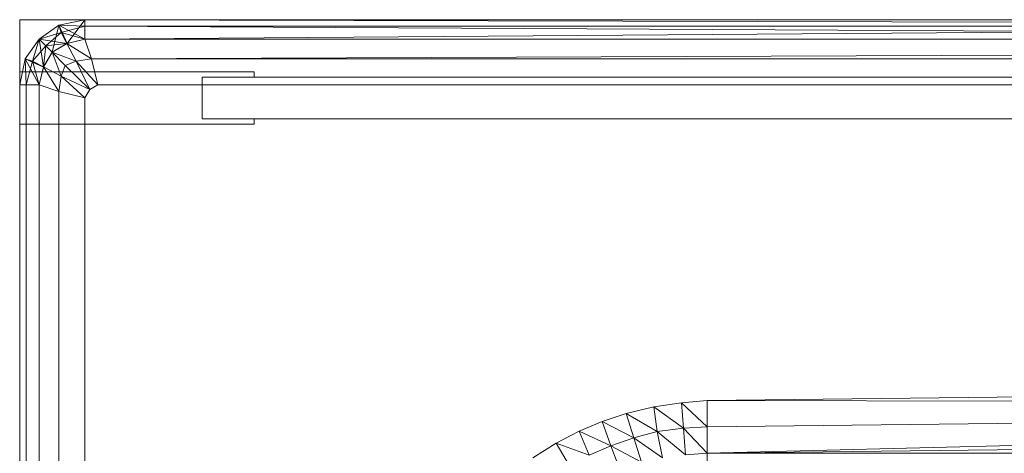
# Model space of a CAD drawing. Header units: metres. Extents: x 391.1 to 427.5, y 12.7 to 28.4.
# Tile 103 of 240: x 408.1417 to 408.2929, y 21.6143 to 21.6807. Entities that reach past the tile are written whole.
import ezdxf

# ---------------------------------------------------------------- set-up
doc = ezdxf.new("R2010")
doc.units = ezdxf.units.M
doc.layers.add('02_MOBILIARIO', color=7, linetype='Continuous', lineweight=18)
doc.layers.add('Mobiliario', color=7, linetype='Continuous', lineweight=18)

# ---------------------------------------------------------------- blocks, each defined once
blk = doc.blocks.new('Family - Plats de dutxa PS-1-153387-01_ENLLUMENAT_PS1')
at = {"layer": '02_MOBILIARIO', "color": 253, "true_color": 0xaaaaaa}
for p, q in [((0.01, 0.80026), (0.01, 0.00026)), ((0.81, 0.80026), (0.01, 0.80026)), ((0.01, 0.80026), (0.01, 0.00026)), ((0.81, 0.80026), (0.01, 0.80026)), ((0.01599, 0.79941), (0.02, 0.80026)), ((0.02, 0.80026), (0.01599, 0.79941)), ((0.02, 0.80026), (0.01599, 0.79941)), ((0.01599, 0.79941), (0.02, 0.80026)), ((0.01602, 0.79943), (0.02, 0.80026)), ((0.01602, 0.79943), (0.02, 0.80026)), ((0.01602, 0.79943), (0.02, 0.80026)), ((0.02, 0.80026), (0.01602, 0.79943)), ((0.02, 0.80026), (0.01602, 0.79943)), ((0.01726, 0.79662), (0.02, 0.80026)), ((0.02, 0.80026), (0.01726, 0.79662)), ((0.02, 0.80026), (0.51, 0.80026)), ((0.02, 0.79726), (0.02, 0.80026)), ((0.02, 0.80026), (0.51, 0.80026)), ((0.02, 0.80026), (0.02, 0.79726)), ((0.02, 0.79926), (0.02, 0.80026)), ((0.41, 0.79926), (0.02, 0.80026)), ((0.02, 0.79926), (0.02, 0.80026)), ((0.41, 0.80026), (0.02, 0.80026)), ((0.41, 0.79926), (0.02, 0.80026)), ((0.41, 0.80026), (0.02, 0.79726)), ((0.02, 0.79726), (0.02, 0.80026)), ((0.02, 0.79726), (0.41, 0.80026)), ((0.02, 0.80026), (0.41, 0.80026)), ((0.02, 0.80026), (0.41, 0.79926)), ((0.02, 0.80026), (0.41, 0.79926)), ((0.01602, 0.79943), (0.013, 0.79726)), ((0.013, 0.79726), (0.01602, 0.79943)), ((0.01602, 0.79943), (0.013, 0.79726)), ((0.013, 0.79726), (0.01599, 0.79941)), ((0.01599, 0.79941), (0.013, 0.79726)), ((0.013, 0.79726), (0.01599, 0.79941)), ((0.013, 0.79726), (0.01599, 0.79941)), ((0.01599, 0.79941), (0.013, 0.79726)), ((0.013, 0.79726), (0.01638, 0.7983)), ((0.01638, 0.7983), (0.013, 0.79726)), ((0.014, 0.79626), (0.01638, 0.7983)), ((0.01638, 0.7983), (0.014, 0.79626)), ((0.015, 0.79526), (0.01602, 0.79943)), ((0.01602, 0.79943), (0.015, 0.79526)), ((0.01599, 0.79941), (0.01602, 0.79943)), ((0.01602, 0.79943), (0.01599, 0.79941)), ((0.01599, 0.79941), (0.01602, 0.79943)), ((0.01599, 0.79941), (0.01638, 0.7983)), ((0.01599, 0.79941), (0.02, 0.79926)), ((0.02, 0.79926), (0.01599, 0.79941)), ((0.01638, 0.7983), (0.01599, 0.79941)), ((0.01724, 0.79661), (0.01602, 0.79943)), ((0.01602, 0.79943), (0.02, 0.79726)), ((0.01602, 0.79943), (0.01726, 0.79662)), ((0.01726, 0.79662), (0.01602, 0.79943)), ((0.01638, 0.7983), (0.02, 0.79926)), ((0.02, 0.79926), (0.01638, 0.7983)), ((0.01638, 0.7983), (0.01724, 0.79661)), ((0.01638, 0.7983), (0.02, 0.79726)), ((0.02, 0.79726), (0.01638, 0.7983)), ((0.01724, 0.79661), (0.01638, 0.7983)), ((0.02, 0.79726), (0.02, 0.79926)), ((0.41, 0.79926), (0.02, 0.79926)), ((0.41, 0.79726), (0.02, 0.79926)), ((0.02, 0.79726), (0.02, 0.79926)), ((0.41, 0.79726), (0.02, 0.79926)), ((0.41, 0.79926), (0.02, 0.79926)), ((0.013, 0.79726), (0.01083, 0.79424)), ((0.013, 0.79726), (0.01083, 0.79424)), ((0.013, 0.79726), (0.01083, 0.79424)), ((0.01083, 0.79424), (0.013, 0.79726)), ((0.01083, 0.79424), (0.013, 0.79726)), ((0.01085, 0.79427), (0.013, 0.79726)), ((0.01085, 0.79427), (0.013, 0.79726)), ((0.013, 0.79726), (0.01085, 0.79427)), ((0.01196, 0.79388), (0.013, 0.79726)), ((0.013, 0.79726), (0.01196, 0.79388)), ((0.015, 0.79526), (0.013, 0.79726)), ((0.013, 0.79726), (0.01724, 0.79661)), ((0.01364, 0.79302), (0.013, 0.79726)), ((0.013, 0.79726), (0.01364, 0.793)), ((0.015, 0.79526), (0.013, 0.79726)), ((0.01364, 0.793), (0.013, 0.79726)), ((0.015, 0.79526), (0.013, 0.79726)), ((0.014, 0.79626), (0.013, 0.79726)), ((0.013, 0.79726), (0.014, 0.79626)), ((0.02, 0.79726), (0.01724, 0.79661)), ((0.02, 0.79726), (0.01724, 0.79661)), ((0.01724, 0.79661), (0.02, 0.79726)), ((0.02, 0.79726), (0.01726, 0.79662)), ((0.51, 0.79726), (0.02, 0.79726)), ((0.021, 0.79426), (0.02, 0.79726)), ((0.02, 0.79726), (0.021, 0.79426)), ((0.02, 0.79726), (0.41, 0.79726)), ((0.02, 0.79726), (0.41, 0.79726)), ((0.41, 0.79726), (0.02, 0.79726)), ((0.8, 0.79726), (0.021, 0.79426)), ((0.021, 0.79426), (0.8, 0.79726)), ((0.014, 0.79626), (0.01196, 0.79388)), ((0.01196, 0.79388), (0.014, 0.79626)), ((0.01364, 0.79302), (0.014, 0.79626)), ((0.014, 0.79626), (0.01364, 0.79302)), ((0.015, 0.79526), (0.01364, 0.79302)), ((0.015, 0.79526), (0.01364, 0.793)), ((0.015, 0.79526), (0.01364, 0.79302)), ((0.01364, 0.79302), (0.015, 0.79526)), ((0.014, 0.79626), (0.01724, 0.79661)), ((0.01724, 0.79661), (0.014, 0.79626)), ((0.015, 0.79526), (0.014, 0.79626)), ((0.014, 0.79626), (0.015, 0.79526)), ((0.01726, 0.79662), (0.015, 0.79526)), ((0.01724, 0.79661), (0.015, 0.79526)), ((0.01724, 0.79661), (0.015, 0.79526)), ((0.015, 0.79526), (0.01724, 0.79661)), ((0.015, 0.79526), (0.017, 0.79326)), ((0.015, 0.79526), (0.01868, 0.79388)), ((0.01868, 0.79388), (0.015, 0.79526)), ((0.01637, 0.79158), (0.015, 0.79526)), ((0.017, 0.79326), (0.015, 0.79526)), ((0.015, 0.79526), (0.01637, 0.79158)), ((0.01724, 0.79661), (0.01868, 0.79388)), ((0.01724, 0.79661), (0.021, 0.79426)), ((0.021, 0.79426), (0.01724, 0.79661)), ((0.01868, 0.79388), (0.01724, 0.79661)), ((0.01, 0.79026), (0.01085, 0.79427)), ((0.01, 0.79026), (0.01085, 0.79427)), ((0.01085, 0.79427), (0.01, 0.79026)), ((0.01, 0.79026), (0.01085, 0.79427)), ((0.01085, 0.79427), (0.01, 0.79026)), ((0.01, 0.79026), (0.01083, 0.79424)), ((0.01083, 0.79424), (0.01, 0.79026)), ((0.01083, 0.79424), (0.01, 0.79026)), ((0.01, 0.79026), (0.01083, 0.79424)), ((0.01085, 0.79427), (0.01083, 0.79424)), ((0.01083, 0.79424), (0.01085, 0.79427)), ((0.01085, 0.79427), (0.01083, 0.79424)), ((0.01083, 0.79424), (0.01364, 0.79302)), ((0.013, 0.79026), (0.01083, 0.79424)), ((0.01083, 0.79424), (0.01364, 0.793)), ((0.01083, 0.79424), (0.013, 0.79026)), ((0.01364, 0.793), (0.01083, 0.79424)), ((0.013, 0.79026), (0.01083, 0.79424)), ((0.011, 0.79026), (0.01085, 0.79427)), ((0.01196, 0.79388), (0.01085, 0.79427)), ((0.01085, 0.79427), (0.011, 0.79026)), ((0.01085, 0.79427), (0.01196, 0.79388)), ((0.011, 0.79026), (0.01196, 0.79388)), ((0.01196, 0.79388), (0.011, 0.79026)), ((0.01196, 0.79388), (0.01364, 0.79302)), ((0.013, 0.79026), (0.01196, 0.79388)), ((0.01364, 0.79302), (0.01196, 0.79388)), ((0.01196, 0.79388), (0.013, 0.79026)), ((0.017, 0.79326), (0.01868, 0.79388)), ((0.01868, 0.79388), (0.017, 0.79326)), ((0.01868, 0.79388), (0.021, 0.79426)), ((0.021, 0.79426), (0.01868, 0.79388)), ((0.01868, 0.79388), (0.02077, 0.78954)), ((0.01868, 0.79388), (0.022, 0.79026)), ((0.022, 0.79026), (0.01868, 0.79388)), ((0.02077, 0.78954), (0.01868, 0.79388)), ((0.022, 0.79026), (0.021, 0.79426)), ((0.022, 0.79026), (0.021, 0.79426)), ((0.021, 0.79426), (0.41, 0.79426)), ((0.41, 0.79426), (0.021, 0.79426)), ((0.01, 0.78426), (0.01, 0.79226)), ((0.01, 0.79226), (0.046, 0.79226)), ((0.01364, 0.79302), (0.013, 0.79026)), ((0.01364, 0.79302), (0.013, 0.79026)), ((0.013, 0.79026), (0.01364, 0.79302)), ((0.01364, 0.793), (0.013, 0.79026)), ((0.016, 0.78926), (0.01364, 0.79302)), ((0.01637, 0.79158), (0.01364, 0.79302)), ((0.01364, 0.79302), (0.016, 0.78926)), ((0.01364, 0.79302), (0.01637, 0.79158)), ((0.01637, 0.79158), (0.017, 0.79326)), ((0.017, 0.79326), (0.01637, 0.79158)), ((0.02077, 0.78954), (0.017, 0.79326)), ((0.017, 0.79326), (0.02077, 0.78954)), ((0.046, 0.79226), (0.046, 0.79146)), ((0.016, 0.78926), (0.01637, 0.79158)), ((0.01637, 0.79158), (0.016, 0.78926)), ((0.02, 0.78826), (0.01637, 0.79158)), ((0.02077, 0.78954), (0.01637, 0.79158)), ((0.01637, 0.79158), (0.02, 0.78826)), ((0.01637, 0.79158), (0.02077, 0.78954)), ((0.046, 0.79146), (0.038, 0.79146)), ((0.038, 0.79146), (0.038, 0.78506)), ((0.038, 0.78506), (0.038, 0.79146)), ((0.038, 0.79146), (0.79, 0.79146)), ((0.01, 0.30026), (0.01, 0.79026)), ((0.01, 0.79026), (0.01, 0.30026)), ((0.01, 0.79026), (0.013, 0.79026)), ((0.01, 0.30026), (0.01, 0.79026)), ((0.01, 0.79026), (0.013, 0.79026)), ((0.01, 0.79026), (0.011, 0.79026)), ((0.013, 0.79026), (0.01, 0.79026)), ((0.01, 0.79026), (0.01, 0.40026)), ((0.01, 0.40026), (0.01, 0.79026)), ((0.01, 0.79026), (0.01, 0.40026)), ((0.01, 0.40026), (0.01, 0.79026)), ((0.01, 0.79026), (0.011, 0.79026)), ((0.011, 0.79026), (0.013, 0.79026)), ((0.011, 0.79026), (0.011, 0.40026)), ((0.011, 0.40026), (0.011, 0.79026)), ((0.011, 0.79026), (0.013, 0.79026)), ((0.013, 0.79026), (0.013, 0.01026)), ((0.013, 0.79026), (0.016, 0.78926)), ((0.013, 0.40026), (0.013, 0.79026)), ((0.013, 0.79026), (0.013, 0.40026)), ((0.013, 0.40026), (0.013, 0.79026)), ((0.016, 0.78926), (0.013, 0.79026)), ((0.016, 0.78926), (0.02, 0.78826)), ((0.016, 0.40026), (0.016, 0.78926)), ((0.016, 0.40026), (0.016, 0.78926)), ((0.02, 0.78826), (0.016, 0.78926)), ((0.02, 0.78826), (0.02077, 0.78954)), ((0.02, 0.78826), (0.02077, 0.78954)), ((0.02077, 0.78954), (0.022, 0.79026)), ((0.02077, 0.78954), (0.022, 0.79026)), ((0.022, 0.79026), (0.41, 0.79026)), ((0.41, 0.79026), (0.022, 0.79026)), ((0.02, 0.40026), (0.02, 0.78826)), ((0.02, 0.40026), (0.02, 0.78826)), ((0.038, 0.78506), (0.046, 0.78506)), ((0.79, 0.78506), (0.038, 0.78506)), ((0.046, 0.78506), (0.046, 0.78426)), ((0.046, 0.78426), (0.01, 0.78426)), ((0.11556, 0.74189), (0.41, 0.74526)), ((0.41, 0.74526), (0.11556, 0.74189)), ((0.1031, 0.73991), (0.10734, 0.74094)), ((0.1031, 0.73991), (0.10734, 0.74094)), ((0.10734, 0.74094), (0.11159, 0.74155)), ((0.10734, 0.74094), (0.11159, 0.74155)), ((0.11193, 0.73766), (0.10734, 0.74094)), ((0.10789, 0.73711), (0.10734, 0.74094)), ((0.10734, 0.74094), (0.11193, 0.73766)), ((0.10734, 0.74094), (0.10789, 0.73711)), ((0.11159, 0.74155), (0.11556, 0.74189)), ((0.11159, 0.74155), (0.11556, 0.74189)), ((0.11556, 0.73785), (0.11159, 0.74155)), ((0.11193, 0.73766), (0.11159, 0.74155)), ((0.11159, 0.74155), (0.11556, 0.73785)), ((0.11159, 0.74155), (0.11193, 0.73766)), ((0.11556, 0.74189), (0.11556, 0.73785)), ((0.41, 0.74122), (0.11556, 0.74189)), ((0.11556, 0.73785), (0.11556, 0.74189)), ((0.11556, 0.74189), (0.41, 0.74122)), ((0.41, 0.74122), (0.11556, 0.73785)), ((0.41, 0.74122), (0.11556, 0.7338)), ((0.41, 0.74122), (0.11556, 0.73785)), ((0.11556, 0.7338), (0.41, 0.74122)), ((0.09941, 0.73868), (0.1031, 0.73991)), ((0.09941, 0.73868), (0.1031, 0.73991)), ((0.1031, 0.73991), (0.10428, 0.73618)), ((0.10789, 0.73711), (0.1031, 0.73991)), ((0.10428, 0.73618), (0.1031, 0.73991)), ((0.1031, 0.73991), (0.10789, 0.73711)), ((0.0959, 0.73717), (0.09941, 0.73868)), ((0.0959, 0.73717), (0.09941, 0.73868)), ((0.10428, 0.73618), (0.09941, 0.73868)), ((0.10075, 0.73496), (0.09941, 0.73868)), ((0.09941, 0.73868), (0.10428, 0.73618)), ((0.09941, 0.73868), (0.10075, 0.73496)), ((0.11556, 0.73785), (0.11193, 0.73766)), ((0.11193, 0.73766), (0.11556, 0.73785)), ((0.11556, 0.73785), (0.11556, 0.7338)), ((0.11556, 0.7338), (0.11556, 0.73785)), ((0.09236, 0.73534), (0.0959, 0.73717)), ((0.09236, 0.73534), (0.0959, 0.73717)), ((0.10075, 0.73496), (0.0959, 0.73717)), ((0.09742, 0.73353), (0.0959, 0.73717)), ((0.0959, 0.73717), (0.10075, 0.73496)), ((0.0959, 0.73717), (0.09742, 0.73353)), ((0.10789, 0.73711), (0.10428, 0.73618)), ((0.10428, 0.73618), (0.10789, 0.73711)), ((0.11193, 0.73766), (0.10789, 0.73711)), ((0.10789, 0.73711), (0.11193, 0.73766)), ((0.1122, 0.73356), (0.10789, 0.73711)), ((0.1087, 0.73312), (0.10789, 0.73711)), ((0.10789, 0.73711), (0.1122, 0.73356)), ((0.10789, 0.73711), (0.1087, 0.73312)), ((0.11193, 0.73766), (0.1122, 0.73356)), ((0.11556, 0.7338), (0.11193, 0.73766)), ((0.1122, 0.73356), (0.11193, 0.73766)), ((0.11193, 0.73766), (0.11556, 0.7338)), ((0.11556, 0.7338), (0.41, 0.73717)), ((0.11556, 0.7338), (0.41, 0.73717)), ((0.08876, 0.73312), (0.09236, 0.73534)), ((0.08876, 0.73312), (0.09236, 0.73534)), ((0.09236, 0.73534), (0.09439, 0.73188)), ((0.09742, 0.73353), (0.09236, 0.73534)), ((0.09439, 0.73188), (0.09236, 0.73534)), ((0.09236, 0.73534), (0.09742, 0.73353)), ((0.09742, 0.73353), (0.10075, 0.73496)), ((0.10075, 0.73496), (0.09742, 0.73353)), ((0.10075, 0.73496), (0.10428, 0.73618)), ((0.10428, 0.73618), (0.10075, 0.73496)), ((0.10545, 0.73245), (0.10075, 0.73496)), ((0.10214, 0.73129), (0.10075, 0.73496)), ((0.10075, 0.73496), (0.10545, 0.73245)), ((0.10075, 0.73496), (0.10214, 0.73129)), ((0.10428, 0.73618), (0.10545, 0.73245)), ((0.1087, 0.73312), (0.10428, 0.73618)), ((0.10545, 0.73245), (0.10428, 0.73618)), ((0.10428, 0.73618), (0.1087, 0.73312)), ((0.1122, 0.73356), (0.11556, 0.7338)), ((0.11556, 0.7338), (0.1122, 0.73356)), ((0.11556, 0.7338), (0.11556, 0.73043)), ((0.41, 0.7338), (0.11556, 0.7338)), ((0.11556, 0.73043), (0.11556, 0.7338)), ((0.11556, 0.7338), (0.41, 0.7338))]:
    blk.add_line(p, q, dxfattribs=at)
at = {"layer": 'Mobiliario', "color": 253, "true_color": 0xaaaaaa}
for p, q in [((0.046, 0.79226), (0.01, 0.79226)), ((0.01, 0.79226), (0.01, 0.78426)), ((0.046, 0.79146), (0.046, 0.79226)), ((0.038, 0.78506), (0.038, 0.79146)), ((0.038, 0.79146), (0.046, 0.79146)), ((0.038, 0.79146), (0.038, 0.78506)), ((0.79, 0.79146), (0.038, 0.79146)), ((0.046, 0.78506), (0.038, 0.78506)), ((0.038, 0.78506), (0.79, 0.78506)), ((0.046, 0.78426), (0.046, 0.78506)), ((0.01, 0.78426), (0.046, 0.78426))]:
    blk.add_line(p, q, dxfattribs=at)
blk = doc.blocks.new('LONDR55-XX_ZZ-ARQ-CAA-M3D-Londres55_ifc-1-01_ENLLUMENAT_PS1')
at = {"layer": '02_MOBILIARIO', "color": 253, "lineweight": 18, "true_color": 0xaaaaaa}
blk.add_blockref('Family - Plats de dutxa PS-1-153387-01_ENLLUMENAT_PS1', (408.13172, 20.88048), dxfattribs=at)

msp = doc.modelspace()

# ---------------------------------------------------------------- block references
at = {"lineweight": 5}
msp.add_blockref('LONDR55-XX_ZZ-ARQ-CAA-M3D-Londres55_ifc-1-01_ENLLUMENAT_PS1', (0, 0), dxfattribs=at)

doc.saveas('drawing.dxf')
